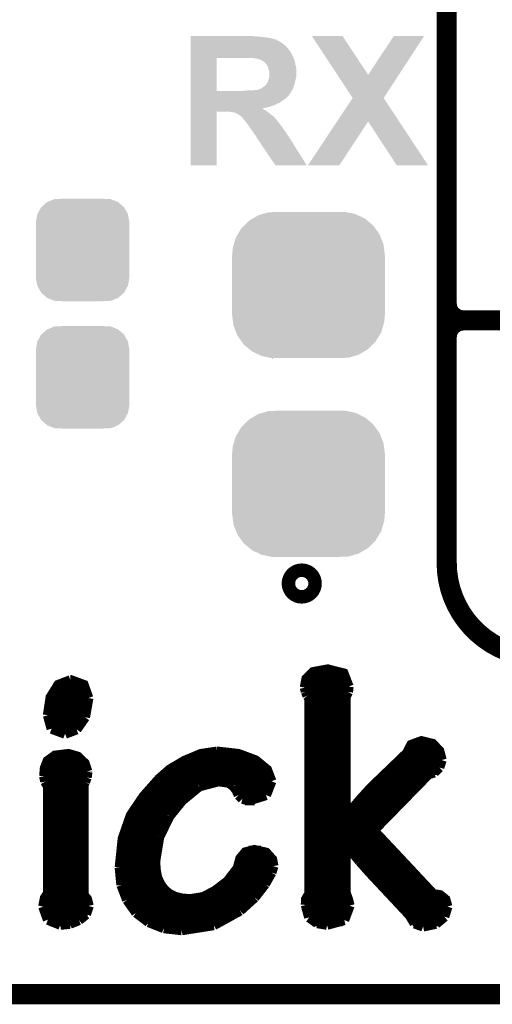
# Model space of a CAD drawing. Extents: x -1.3 to 24.2, y -3.9 to 24.8.
# Tile 8 of 23: x 15.6 to 19.2, y -3.9 to 3.5. Entities that reach past the tile are written whole.
import ezdxf

# ---------------------------------------------------------------- set-up
doc = ezdxf.new("R2010")
doc.units = 0
doc.layers.get('0').update_dxf_attribs({"linetype": 'CONTINUOUS'})
for name, color, linetype in [('M-BUS_RF_5_CLICK_V100_GKO', 14, 'CONTINUOUS'), ('M-BUS_RF_5_CLICK_V100_GTO', 12, 'CONTINUOUS'), ('M-BUS_RF_5_CLICK_V100_GTS', 13, 'CONTINUOUS')]:
    doc.layers.add(name, color=color, linetype=linetype)

# ---------------------------------------------------------------- blocks, each defined once
blk = doc.blocks.new('CUSTOM_68')
for points in [[(-0.267216, 0.361152), (-0.213724, 0.383108), (0.26779, 0.361152), (0.21312, 0.383108)], [(-0.213724, 0.383108), (-0.20803, 0.383392), (0.21312, 0.383108), (0.212412, 0.383392)], [(-0.20803, 0.383392), (-0.154122, 0.38608), (0.212412, 0.383392), (0.154132, 0.38608)], [(-0.341452, 0.269636), (-0.313432, 0.320688), (0.341702, 0.269636), (0.313176, 0.320688)], [(-0.313432, 0.320688), (-0.312264, 0.321732), (0.313176, 0.320688), (0.312592, 0.321732)], [(-0.312264, 0.321732), (-0.26893, 0.360448), (0.312592, 0.321732), (0.268592, 0.360448)], [(-0.26893, 0.360448), (-0.267216, 0.361152), (0.268592, 0.360448), (0.26779, 0.361152)], [(-0.35179, 0.21082), (-0.342144, 0.268372), (0.35179, 0.21082), (0.34192, 0.268372)], [(-0.342144, 0.268372), (-0.341452, 0.269636), (0.34192, 0.268372), (0.341702, 0.269636)], [(-0.35179, 0.20955), (-0.35179, 0.21082), (0.35179, 0.20955), (0.35179, 0.21082)], [(-0.35179, -0.20955), (-0.35179, 0.20955), (0.35179, -0.20955), (0.35179, 0.20955)], [(-0.35179, -0.21082), (-0.35179, -0.20955), (0.35179, -0.21082), (0.35179, -0.20955)], [(-0.34192, -0.268358), (-0.35179, -0.21082), (0.342148, -0.268358), (0.35179, -0.21082)], [(-0.341702, -0.269636), (-0.34192, -0.268358), (0.341446, -0.269636), (0.342148, -0.268358)], [(-0.313184, -0.320676), (-0.341702, -0.269636), (0.31344, -0.320676), (0.341446, -0.269636)], [(-0.312594, -0.321732), (-0.313184, -0.320676), (0.312258, -0.321732), (0.31344, -0.320676)], [(-0.268602, -0.36044), (-0.312594, -0.321732), (0.26894, -0.36044), (0.312258, -0.321732)], [(-0.267792, -0.361154), (-0.268602, -0.36044), (0.2672, -0.361154), (0.26894, -0.36044)], [(-0.213136, -0.383104), (-0.267792, -0.361154), (0.213734, -0.383104), (0.2672, -0.361154)], [(-0.212414, -0.383394), (-0.213136, -0.383104), (0.207926, -0.383394), (0.213734, -0.383104)], [(-0.154122, -0.38608), (-0.212414, -0.383394), (0.154132, -0.38608), (0.207926, -0.383394)]]:
    blk.add_solid(points)
blk = doc.blocks.new('CUSTOM_74')
for points in [[(-0.421072, 0.500476), (-0.379352, 0.525254), (0.42562, 0.500476), (0.373964, 0.525254)], [(-0.379352, 0.525254), (-0.34411, 0.535628), (0.373964, 0.525254), (0.352334, 0.535628)], [(-0.34411, 0.535628), (-0.30138, 0.548206), (0.352334, 0.535628), (0.2895, 0.548206)], [(-0.30138, 0.548206), (-0.220156, 0.55118), (0.2895, 0.548206), (0.274644, 0.55118)], [(0.220196, 0.55118), (0.272634, 0.551582), (0.274644, 0.55118), (0.272634, 0.551582)], [(-0.506696, 0.426262), (-0.484662, 0.448306), (0.503826, 0.426262), (0.487948, 0.448306)], [(-0.484662, 0.448306), (-0.449236, 0.483748), (0.487948, 0.448306), (0.445606, 0.483748)], [(-0.449236, 0.483748), (-0.421072, 0.500476), (0.445606, 0.483748), (0.42562, 0.500476)], [(-0.548172, 0.35636), (-0.53275, 0.382352), (0.54567, 0.35636), (0.535452, 0.382352)], [(-0.53275, 0.382352), (-0.506696, 0.426262), (0.535452, 0.382352), (0.503826, 0.426262)], [(-0.571088, 0.278376), (-0.562764, 0.306706), (0.568744, 0.278376), (0.565188, 0.306706)], [(-0.562764, 0.306706), (-0.548172, 0.35636), (0.565188, 0.306706), (0.54567, 0.35636)], [(-0.57658, -0.22479), (-0.57658, 0.22479), (0.57658, -0.22479), (0.57658, 0.22479)], [(-0.57531, 0.22606), (-0.571088, 0.278376), (0.57531, 0.22606), (0.568744, 0.278376)], [(-0.575308, 0.22479), (-0.57531, 0.22606), (0.575306, 0.22479), (0.57531, 0.22606)], [(-0.57531, -0.22606), (-0.575308, -0.22479), (0.57531, -0.22606), (0.575306, -0.22479)], [(-0.568748, -0.27833), (-0.57531, -0.22606), (0.571096, -0.27833), (0.57531, -0.22606)], [(-0.565188, -0.306706), (-0.568748, -0.27833), (0.56276, -0.306706), (0.571096, -0.27833)], [(-0.545686, -0.356316), (-0.565188, -0.306706), (0.548188, -0.356316), (0.56276, -0.306706)], [(-0.535454, -0.382352), (-0.545686, -0.356316), (0.532744, -0.382352), (0.548188, -0.356316)], [(-0.503856, -0.426224), (-0.535454, -0.382352), (0.506722, -0.426224), (0.532744, -0.382352)], [(-0.487952, -0.448306), (-0.503856, -0.426224), (0.484654, -0.448306), (0.506722, -0.426224)], [(-0.445646, -0.483718), (-0.487952, -0.448306), (0.449268, -0.483718), (0.484654, -0.448306)], [(-0.425624, -0.500478), (-0.445646, -0.483718), (0.421056, -0.500478), (0.449268, -0.483718)], [(-0.374016, -0.525232), (-0.425624, -0.500478), (0.37939, -0.525232), (0.421056, -0.500478)], [(-0.35234, -0.53563), (-0.374016, -0.525232), (0.344082, -0.53563), (0.37939, -0.525232)], [(-0.289584, -0.548194), (-0.35234, -0.53563), (0.30142, -0.548194), (0.344082, -0.53563)], [(-0.274668, -0.55118), (-0.289584, -0.548194), (0.220196, -0.55118), (0.30142, -0.548194)], [(-0.272642, -0.551586), (-0.274668, -0.55118), (-0.272642, -0.551586), (-0.220156, -0.55118)]]:
    blk.add_solid(points)

msp = doc.modelspace()

# ---------------------------------------------------------------- linework, layer by layer
at = {"layer": 'M-BUS_RF_5_CLICK_V100_GKO', "const_width": 0.1524}
msp.add_lwpolyline([(-1.27, -3.81), (21.59, -3.81), (24.13, -1.27)], dxfattribs=at)
at = {"layer": 'M-BUS_RF_5_CLICK_V100_GTO'}
for points, const_width in [([(18.8468, -0.5588), (18.8468, 18.3388)], 0.1524), ([(18.8468, 1.397), (18.8468, 3.683)], 0.1524), ([(18.9738, 1.27), (24.13, 1.27)], 0.1524), ([(18.9738, 1.27), (24.13, 1.27)], 0.1524), ([(17.77746, -1.4986), (17.79016, -1.43256), (17.84096, -1.38176), (17.95018, -1.36144), (18.06956, -1.39192), (18.10766, -1.49098)], 0.0762), ([(15.84198, -1.70688), (15.8623, -1.57226), (15.92072, -1.47828), (16.01216, -1.44272)], 0.0762), ([(16.01216, -1.44272), (16.0147, -1.44272), (16.11122, -1.47828), (16.14678, -1.57734)], 0.0762), ([(17.79016, -1.43256), (18.0975, -1.43256)], 0.0762), ([(15.89278, -1.50876), (16.13408, -1.50876)], 0.0762), ([(17.77746, -1.4986), (17.78508, -1.52908)], 0.0762), ([(17.78, -1.50876), (18.10512, -1.50876)], 0.0762), ([(18.10258, -1.53162), (18.10766, -1.49098)], 0.0762), ([(15.85722, -1.58496), (16.14678, -1.58496)], 0.0762), ([(16.12138, -1.72212), (16.14678, -1.57734)], 0.0762), ([(17.78508, -1.52908), (17.79778, -1.55956)], 0.0762), ([(17.78508, -3.1369), (17.78762, -3.09372), (17.81302, -3.05054), (17.81302, -1.57988)], 0.0762), ([(17.79778, -1.55956), (17.81302, -1.57988)], 0.0762), ([(17.81302, -1.58496), (18.0848, -1.58496)], 0.0762), ([(18.0848, -1.56718), (18.10258, -1.53162)], 0.0762), ([(18.0848, -2.46634), (18.0848, -1.56718)], 0.0762), ([(15.84198, -1.66116), (16.13916, -1.66116)], 0.0762), ([(17.81302, -1.66116), (18.0848, -1.66116)], 0.0762), ([(15.84198, -1.70688), (15.86992, -1.80848)], 0.0762), ([(15.84198, -1.73736), (16.11376, -1.73736)], 0.0762), ([(16.05788, -1.81356), (16.12138, -1.72212)], 0.0762), ([(17.81302, -1.73736), (18.0848, -1.73736)], 0.0762), ([(15.86992, -1.80848), (15.97152, -1.84658)], 0.0762), ([(15.87754, -1.81356), (16.05788, -1.81356)], 0.0762), ([(15.97152, -1.84658), (16.05788, -1.81356)], 0.0762), ([(17.81302, -1.81356), (18.0848, -1.81356)], 0.0762), ([(17.81302, -1.88976), (18.0848, -1.88976)], 0.0762), ([(17.81302, -1.96596), (18.0848, -1.96596)], 0.0762), ([(18.0848, -2.46634), (18.08988, -2.46888), (18.19656, -2.34188), (18.28038, -2.25044), (18.54708, -1.9939), (18.5801, -1.9304), (18.6563, -1.90246), (18.74012, -1.92278), (18.79092, -1.97612), (18.8087, -2.0447)], 0.0762), ([(18.55216, -1.96596), (18.78584, -1.96596)], 0.0762), ([(15.81404, -2.16662), (15.81912, -2.10566), (15.83944, -2.05232), (15.89532, -2.01168), (15.99692, -1.99898), (16.0655, -2.0193), (16.11884, -2.0701), (16.13916, -2.13106)], 0.0762), ([(15.84706, -2.04216), (16.09344, -2.04216)], 0.0762), ([(16.383, -2.85496), (16.40586, -2.63652), (16.46682, -2.46126), (16.56334, -2.31902), (16.68018, -2.18694), (16.76146, -2.11582), (16.87322, -2.04978), (16.99514, -1.99898), (17.11706, -1.9812)], 0.0762), ([(16.88592, -2.04216), (17.399, -2.04216)], 0.0762), ([(17.11706, -1.9812), (17.1196, -1.9812), (17.27708, -1.99898), (17.40662, -2.04724), (17.49298, -2.11836), (17.526, -2.20472)], 0.0762), ([(17.81302, -2.04216), (18.0848, -2.04216)], 0.0762), ([(18.49628, -2.04216), (18.8087, -2.04216)], 0.0762), ([(18.75282, -2.13868), (18.79092, -2.10058)], 0.0762), ([(18.79092, -2.10058), (18.8087, -2.0447)], 0.0762), ([(15.81404, -2.16662), (15.82166, -2.20726)], 0.0762), ([(15.81658, -2.11836), (16.13916, -2.11836)], 0.0762), ([(16.12138, -2.2098), (16.13408, -2.17678)], 0.0762), ([(16.13408, -2.17678), (16.13916, -2.1336)], 0.0762), ([(16.13916, -2.1336), (16.13916, -2.13106)], 0.0762), ([(16.75892, -2.11836), (17.49298, -2.11836)], 0.0762), ([(17.81302, -2.11836), (18.0848, -2.11836)], 0.0762), ([(18.29562, -2.57556), (18.70964, -2.15138)], 0.0762), ([(18.41754, -2.11836), (18.78076, -2.11836)], 0.0762), ([(18.70964, -2.15138), (18.75282, -2.13868)], 0.0762), ([(15.80642, -3.1496), (15.81912, -3.0861), (15.84198, -3.05054), (15.84198, -2.24282)], 0.0762), ([(15.81658, -2.19456), (16.129, -2.19456)], 0.0762), ([(15.82166, -2.20726), (15.84198, -2.24282)], 0.0762), ([(16.11122, -2.23012), (16.12138, -2.2098)], 0.0762), ([(16.11122, -3.06324), (16.11122, -2.23012)], 0.0762), ([(16.6751, -2.19456), (17.52346, -2.19456)], 0.0762), ([(16.8529, -2.3495), (16.98244, -2.24282)], 0.0762), ([(16.98244, -2.24282), (17.12722, -2.20472)], 0.0762), ([(17.12722, -2.20472), (17.20342, -2.21488)], 0.0762), ([(17.20342, -2.21488), (17.24152, -2.24282)], 0.0762), ([(17.24152, -2.24282), (17.26438, -2.2733)], 0.0762), ([(17.48536, -2.30886), (17.526, -2.20472)], 0.0762), ([(17.81302, -2.19456), (18.0848, -2.19456)], 0.0762), ([(18.3388, -2.19456), (18.66646, -2.19456)], 0.0762), ([(15.84198, -2.27076), (16.11122, -2.27076)], 0.0762), ([(16.60398, -2.27076), (16.93926, -2.27076)], 0.0762), ([(17.26184, -2.27076), (17.51076, -2.27076)], 0.0762), ([(17.26438, -2.2733), (17.27962, -2.30886)], 0.0762), ([(17.27962, -2.30886), (17.30756, -2.3368)], 0.0762), ([(17.30756, -2.3368), (17.35582, -2.3495)], 0.0762), ([(17.35582, -2.3495), (17.48536, -2.30886)], 0.0762), ([(17.81302, -2.27076), (18.0848, -2.27076)], 0.0762), ([(18.2626, -2.27076), (18.5928, -2.27076)], 0.0762), ([(15.84198, -2.34696), (16.11122, -2.34696)], 0.0762), ([(16.54048, -2.34696), (16.85544, -2.34696)], 0.0762), ([(16.75638, -2.46888), (16.8529, -2.3495)], 0.0762), ([(17.32788, -2.34696), (17.399, -2.34696)], 0.0762), ([(17.81302, -2.34696), (18.0848, -2.34696)], 0.0762), ([(18.19402, -2.34696), (18.51914, -2.34696)], 0.0762), ([(15.84198, -2.42316), (16.11122, -2.42316)], 0.0762), ([(16.48968, -2.42316), (16.7894, -2.42316)], 0.0762), ([(16.68018, -2.62636), (16.75638, -2.46888)], 0.0762), ([(17.81302, -2.42316), (18.0848, -2.42316)], 0.0762), ([(18.12798, -2.42316), (18.44548, -2.42316)], 0.0762), ([(15.84198, -2.49936), (16.11122, -2.49936)], 0.0762), ([(16.44904, -2.49936), (16.7386, -2.49936)], 0.0762), ([(17.81302, -2.49936), (18.36928, -2.49936)], 0.0762), ([(15.84198, -2.57556), (16.11122, -2.57556)], 0.0762), ([(16.4211, -2.57556), (16.7005, -2.57556)], 0.0762), ([(16.6497, -2.81178), (16.68018, -2.62636)], 0.0762), ([(17.81302, -2.57556), (18.29562, -2.57556)], 0.0762), ([(18.29562, -2.57556), (18.7452, -3.05562), (18.796, -3.06324), (18.83664, -3.09626), (18.85188, -3.1496)], 0.0762), ([(15.84198, -2.65176), (16.11122, -2.65176)], 0.0762), ([(16.40078, -2.65176), (16.67256, -2.65176)], 0.0762), ([(17.81302, -2.65176), (18.36674, -2.65176)], 0.0762), ([(18.0848, -2.68478), (18.08988, -2.68224)], 0.0762), ([(18.0848, -3.04546), (18.0848, -2.68478)], 0.0762), ([(18.08988, -2.68224), (18.19148, -2.8067)], 0.0762), ([(15.84198, -2.72796), (16.11122, -2.72796)], 0.0762), ([(16.38808, -2.72796), (16.65478, -2.72796)], 0.0762), ([(16.6497, -2.81178), (16.65478, -2.87528), (16.66494, -2.93116), (16.6878, -2.97942), (16.71574, -3.02006), (16.75384, -3.05308), (16.79956, -3.07594), (16.8529, -3.08864), (16.91386, -3.09372), (17.01038, -3.07848), (17.09928, -3.03276), (17.1958, -2.9591), (17.272, -2.86004), (17.29232, -2.78638), (17.33042, -2.74066), (17.399, -2.72288), (17.48536, -2.7432), (17.53108, -2.794), (17.54124, -2.8448)], 0.0762), ([(17.35582, -2.72796), (17.44726, -2.72796)], 0.0762), ([(17.81302, -2.72796), (18.0848, -2.72796)], 0.0762), ([(18.12544, -2.72796), (18.43786, -2.72796)], 0.0762), ([(15.84198, -2.80416), (16.11122, -2.80416)], 0.0762), ([(16.383, -2.80416), (16.6497, -2.80416)], 0.0762), ([(16.383, -2.85496), (16.3957, -2.98704)], 0.0762), ([(17.28724, -2.80416), (17.53362, -2.80416)], 0.0762), ([(17.526, -2.89306), (17.54124, -2.8448)], 0.0762), ([(17.81302, -2.80416), (18.0848, -2.80416)], 0.0762), ([(18.18894, -2.80416), (18.50898, -2.80416)], 0.0762), ([(18.19148, -2.8067), (18.26768, -2.89306)], 0.0762), ([(15.84198, -2.88036), (16.11122, -2.88036)], 0.0762), ([(16.383, -2.88036), (16.65478, -2.88036)], 0.0762), ([(17.2593, -2.88036), (17.53108, -2.88036)], 0.0762), ([(17.47774, -2.97942), (17.526, -2.89306)], 0.0762), ([(17.81302, -2.88036), (18.0848, -2.88036)], 0.0762), ([(18.25498, -2.88036), (18.5801, -2.88036)], 0.0762), ([(18.26768, -2.89306), (18.5674, -3.2131)], 0.0762), ([(15.84198, -2.95656), (16.11122, -2.95656)], 0.0762), ([(16.39062, -2.95656), (16.6751, -2.95656)], 0.0762), ([(16.3957, -2.98704), (16.43888, -3.0988)], 0.0762), ([(17.19834, -2.95656), (17.49298, -2.95656)], 0.0762), ([(17.399, -3.08102), (17.47774, -2.97942)], 0.0762), ([(17.81302, -2.95656), (18.0848, -2.95656)], 0.0762), ([(18.3261, -2.95656), (18.65122, -2.95656)], 0.0762), ([(15.84198, -3.03276), (16.11122, -3.03276)], 0.0762), ([(16.11122, -3.06324), (16.13662, -3.09372), (16.14932, -3.14452)], 0.0762), ([(16.41094, -3.03276), (16.72844, -3.03276)], 0.0762), ([(17.10182, -3.03276), (17.43964, -3.03276)], 0.0762), ([(17.28978, -3.18008), (17.399, -3.08102)], 0.0762), ([(17.81302, -3.03276), (18.0848, -3.03276)], 0.0762), ([(18.0848, -3.04546), (18.10258, -3.09372), (18.11528, -3.14198)], 0.0762), ([(18.39722, -3.03276), (18.72234, -3.03276)], 0.0762), ([(15.80642, -3.1496), (15.84198, -3.24866)], 0.0762), ([(15.8115, -3.10896), (16.1417, -3.10896)], 0.0762), ([(16.129, -3.20802), (16.14932, -3.14452)], 0.0762), ([(16.43888, -3.0988), (16.50746, -3.19532)], 0.0762), ([(16.44396, -3.10896), (17.3736, -3.10896)], 0.0762), ([(17.78508, -3.10896), (18.1102, -3.10896)], 0.0762), ([(17.78508, -3.1369), (17.81048, -3.23088)], 0.0762), ([(18.07464, -3.2512), (18.11528, -3.14198)], 0.0762), ([(18.46834, -3.10896), (18.84172, -3.10896)], 0.0762), ([(18.82902, -3.2258), (18.85188, -3.1496)], 0.0762), ([(15.80896, -3.18516), (16.1417, -3.18516)], 0.0762), ([(16.07566, -3.2512), (16.129, -3.20802)], 0.0762), ([(16.49984, -3.18516), (17.28216, -3.18516)], 0.0762), ([(16.50746, -3.19532), (16.60144, -3.26644)], 0.0762), ([(17.09166, -3.2893), (17.28978, -3.18008)], 0.0762), ([(17.79016, -3.18516), (18.11274, -3.18516)], 0.0762), ([(18.53946, -3.18516), (18.8468, -3.18516)], 0.0762), ([(18.5674, -3.2131), (18.6055, -3.2766)], 0.0762), ([(18.76552, -3.27914), (18.82902, -3.2258)], 0.0762), ([(15.84198, -3.24866), (15.93596, -3.28676)], 0.0762), ([(15.85468, -3.26136), (16.06042, -3.26136)], 0.0762), ([(15.93596, -3.28676), (16.00708, -3.27914)], 0.0762), ([(16.00708, -3.27914), (16.07566, -3.2512)], 0.0762), ([(16.59382, -3.26136), (17.1577, -3.26136)], 0.0762), ([(16.60144, -3.26644), (16.71574, -3.31216)], 0.0762), ([(16.85036, -3.3274), (17.09166, -3.2893)], 0.0762), ([(17.81048, -3.23088), (17.87144, -3.27406)], 0.0762), ([(17.84096, -3.26136), (18.06194, -3.26136)], 0.0762), ([(17.87144, -3.27406), (17.9451, -3.28676)], 0.0762), ([(17.9451, -3.28676), (18.07464, -3.2512)], 0.0762), ([(18.59026, -3.26136), (18.796, -3.26136)], 0.0762), ([(18.6055, -3.2766), (18.669, -3.29946)], 0.0762), ([(18.669, -3.29946), (18.76552, -3.27914)], 0.0762), ([(16.71574, -3.31216), (16.85036, -3.3274)], 0.0762)]:
    msp.add_lwpolyline(points, dxfattribs=dict(at, const_width=const_width))
at = {"layer": 'M-BUS_RF_5_CLICK_V100_GTO', "const_width": 0.1524}
for points in [[(18.8468, 1.397, 0.4142136), (18.9738, 1.27)], [(18.9738, 1.27, 0.4142136), (18.8468, 1.143)], [(18.9738, 1.27, 0.4142136), (18.8468, 1.143)], [(18.8468, -0.5588, 0.4142136), (19.558, -1.27)]]:
    msp.add_lwpolyline(points, format="xyb", dxfattribs=at)
at = {"layer": 'M-BUS_RF_5_CLICK_V100_GTO', "const_width": 0.20066}
msp.add_lwpolyline([(17.7038, -0.71374, 1), (17.8054, -0.71374, 1)], format="xyb", close=True, dxfattribs=at)
at = {"layer": 'M-BUS_RF_5_CLICK_V100_GTO'}
for points in [[(16.91642, 3.41122), (16.916422, 3.41376), (17.399002, 3.41122), (17.383762, 3.41376)], [(16.91642, 3.40614), (16.91642, 3.41122), (17.45488, 3.40614), (17.41932, 3.41122)], [(16.91642, 3.4036), (16.91642, 3.40614), (17.492982, 3.4036), (17.45488, 3.40614)], [(16.91642, 3.395978), (16.91642, 3.4036), (17.52854, 3.395978), (17.492982, 3.4036)], [(16.91642, 3.3909), (16.91642, 3.395978), (17.54378, 3.3909), (17.52854, 3.395978)], [(16.91642, 3.388356), (16.91642, 3.3909), (17.559024, 3.388356), (17.54378, 3.3909)], [(16.91642, 3.38582), (16.91642, 3.388356), (17.56156, 3.38582), (17.559024, 3.388356)], [(16.91642, 3.38074), (16.91642, 3.38582), (17.56918, 3.38074), (17.56156, 3.38582)], [(16.91642, 3.37566), (16.91642, 3.38074), (17.581882, 3.37566), (17.56918, 3.38074)], [(16.91642, 3.3655), (16.91642, 3.37566), (17.599662, 3.3655), (17.581882, 3.37566)], [(16.91642, 3.3528), (16.91642, 3.3655), (17.61744, 3.3528), (17.599662, 3.3655)], [(16.91642, 3.33756), (16.91642, 3.3528), (17.635222, 3.33756), (17.61744, 3.3528)], [(17.830848, 3.413752), (17.830842, 3.41376), (18.061944, 3.413752), (17.830842, 3.41376)], [(18.022888, 3.121686), (17.830848, 3.413752), (18.254998, 3.121686), (18.061944, 3.413752)], [(18.254998, 3.121686), (18.448006, 3.413726), (18.486146, 3.121686), (18.676598, 3.413726)], [(18.448006, 3.413726), (18.44803, 3.41376), (18.676598, 3.413726), (18.44803, 3.41376)], [(16.916418, 3.31724), (16.91642, 3.33756), (17.653, 3.31724), (17.635222, 3.33756)], [(16.916418, 3.291836), (16.916418, 3.31724), (17.67078, 3.291836), (17.653, 3.31724)], [(16.916418, 3.289294), (16.916418, 3.291836), (17.670794, 3.289294), (17.67078, 3.291836)], [(16.916418, 3.286754), (16.916418, 3.289294), (17.675862, 3.286754), (17.670794, 3.289294)], [(16.916418, 3.281678), (16.916418, 3.286754), (17.6784, 3.281678), (17.675862, 3.286754)], [(16.916418, 3.266438), (16.916418, 3.281678), (17.68348, 3.266438), (17.6784, 3.281678)], [(16.916418, 3.24866), (16.916418, 3.266438), (17.69364, 3.24866), (17.68348, 3.266438)], [(16.916412, 2.999762), (16.916418, 3.24864), (17.11452, 2.999762), (17.114522, 3.24864)], [(16.916418, 3.24864), (16.916418, 3.24866), (17.114522, 3.24864), (17.34058, 3.24866)], [(17.383772, 3.248658), (17.383762, 3.24866), (17.69364, 3.248658), (17.69364, 3.24866)], [(17.396462, 3.24612), (17.383772, 3.248658), (17.694486, 3.24612), (17.69364, 3.248658)], [(17.404084, 3.246118), (17.396462, 3.24612), (17.694488, 3.246118), (17.694486, 3.24612)], [(17.409164, 3.24358), (17.404084, 3.246118), (17.695334, 3.24358), (17.694488, 3.246118)], [(17.426942, 3.241038), (17.409164, 3.24358), (17.69618, 3.241038), (17.695334, 3.24358)], [(17.442182, 3.23596), (17.426942, 3.241038), (17.697874, 3.23596), (17.69618, 3.241038)], [(17.45488, 3.22834), (17.442182, 3.23596), (17.700414, 3.22834), (17.697874, 3.23596)], [(17.459962, 3.225798), (17.45488, 3.22834), (17.70126, 3.225798), (17.700414, 3.22834)], [(17.46504, 3.223258), (17.459962, 3.225798), (17.70177, 3.223258), (17.70126, 3.225798)], [(17.47266, 3.21564), (17.46504, 3.223258), (17.703292, 3.21564), (17.70177, 3.223258)], [(17.480282, 3.210554), (17.47266, 3.21564), (17.70431, 3.210554), (17.703292, 3.21564)], [(17.482834, 3.20548), (17.480282, 3.210554), (17.705324, 3.20548), (17.70431, 3.210554)], [(17.485364, 3.20547), (17.482834, 3.20548), (17.705326, 3.20547), (17.705324, 3.20548)], [(17.488408, 3.2004), (17.485364, 3.20547), (17.70634, 3.2004), (17.705326, 3.20547)], [(17.500602, 3.180078), (17.488408, 3.2004), (17.711882, 3.180078), (17.70634, 3.2004)], [(17.502126, 3.172458), (17.500602, 3.180078), (17.71396, 3.172458), (17.711882, 3.180078)], [(17.503142, 3.167378), (17.502126, 3.172458), (17.71396, 3.167378), (17.71396, 3.172458)], [(17.50822, 3.154678), (17.503142, 3.167378), (17.71396, 3.154678), (17.71396, 3.167378)], [(17.51076, 3.144518), (17.50822, 3.154678), (17.71396, 3.144518), (17.71396, 3.154678)], [(17.51076, 3.111498), (17.51076, 3.144518), (17.71396, 3.111498), (17.71396, 3.144518)], [(18.138132, 2.946412), (18.022888, 3.121686), (18.371844, 2.946412), (18.486146, 3.121686)], [(17.482818, 3.042918), (17.48663, 3.048), (17.697026, 3.042918), (17.69872, 3.048)], [(17.48663, 3.048), (17.490436, 3.053074), (17.69872, 3.048), (17.700102, 3.053074)], [(17.490436, 3.053074), (17.49044, 3.055614), (17.700102, 3.053074), (17.700796, 3.055614)], [(17.49044, 3.055614), (17.498056, 3.063238), (17.700796, 3.055614), (17.702874, 3.063238)], [(17.498056, 3.063238), (17.501234, 3.07594), (17.702874, 3.063238), (17.70634, 3.07594)], [(17.501234, 3.07594), (17.50314, 3.083558), (17.70634, 3.07594), (17.707862, 3.083558)], [(17.50314, 3.083558), (17.508218, 3.096258), (17.707862, 3.083558), (17.710402, 3.096258)], [(17.508218, 3.096258), (17.509064, 3.10134), (17.710402, 3.096258), (17.71142, 3.10134)], [(17.509064, 3.10134), (17.51076, 3.111498), (17.71142, 3.10134), (17.71396, 3.111498)], [(16.91641, 2.9591), (16.916412, 2.9718), (17.65046, 2.9591), (17.66062, 2.9718)], [(16.916412, 2.99974), (16.916412, 2.999762), (17.305022, 2.99974), (17.11452, 2.999762)], [(16.916412, 2.98704), (16.916412, 2.99974), (17.670782, 2.98704), (17.678188, 2.99974)], [(16.916412, 2.9718), (16.916412, 2.98704), (17.66062, 2.9718), (17.670782, 2.98704)], [(17.305022, 2.99974), (17.33296, 3.00228), (17.678188, 2.99974), (17.67967, 3.00228)], [(17.33296, 3.00228), (17.36344, 3.00482), (17.67967, 3.00228), (17.681152, 3.00482)], [(17.393918, 3.00482), (17.406618, 3.00736), (17.681152, 3.00482), (17.682634, 3.00736)], [(17.416778, 3.00736), (17.42694, 3.009902), (17.682634, 3.00736), (17.684116, 3.009902)], [(17.42694, 3.009902), (17.434558, 3.012438), (17.684116, 3.009902), (17.685596, 3.012438)], [(17.434558, 3.012438), (17.437094, 3.01244), (17.685596, 3.012438), (17.685596, 3.01244)], [(17.437094, 3.01244), (17.439638, 3.014976), (17.685596, 3.01244), (17.687076, 3.014976)], [(17.439638, 3.014976), (17.447254, 3.017518), (17.687076, 3.014976), (17.68856, 3.017518)], [(17.447254, 3.017518), (17.44726, 3.01752), (17.68856, 3.017518), (17.68856, 3.01752)], [(17.44726, 3.01752), (17.45488, 3.0226), (17.68856, 3.01752), (17.690252, 3.0226)], [(17.45488, 3.0226), (17.47266, 3.0353), (17.690252, 3.0226), (17.694486, 3.0353)], [(17.47266, 3.0353), (17.482818, 3.042918), (17.694486, 3.0353), (17.697026, 3.042918)], [(16.91641, 2.95656), (16.91641, 2.9591), (17.647914, 2.95656), (17.65046, 2.9591)], [(16.91641, 2.956546), (16.91641, 2.95656), (17.645374, 2.956546), (17.647914, 2.95656)], [(16.91641, 2.95148), (16.91641, 2.956546), (17.642838, 2.95148), (17.645374, 2.956546)], [(16.91641, 2.9464), (16.91641, 2.95148), (17.63776, 2.9464), (17.642838, 2.95148)], [(16.91641, 2.941318), (16.91641, 2.9464), (17.630138, 2.941318), (17.63776, 2.9464)], [(16.91641, 2.933698), (16.91641, 2.941318), (17.622516, 2.933698), (17.630138, 2.941318)], [(16.91641, 2.928618), (16.91641, 2.933698), (17.61236, 2.928618), (17.622516, 2.933698)], [(16.91641, 2.921), (16.91641, 2.928618), (17.6022, 2.921), (17.61236, 2.928618)], [(16.91641, 2.91084), (16.91641, 2.921), (17.589498, 2.91084), (17.6022, 2.921)], [(16.91641, 2.90576), (16.91641, 2.91084), (17.57426, 2.90576), (17.589498, 2.91084)], [(16.91641, 2.89814), (16.91641, 2.90576), (17.55902, 2.89814), (17.57426, 2.90576)], [(16.91641, 2.89052), (16.91641, 2.89814), (17.54124, 2.89052), (17.55902, 2.89814)], [(18.019874, 2.768574), (18.138114, 2.946386), (18.48917, 2.768574), (18.371828, 2.946386)], [(18.138114, 2.946386), (18.138132, 2.946412), (18.371828, 2.946386), (18.371844, 2.946412)], [(16.9164, 2.438422), (16.916408, 2.844778), (17.114498, 2.438422), (17.11452, 2.844778)], [(16.916408, 2.87274), (16.91641, 2.8829), (17.48028, 2.87274), (17.520918, 2.8829)], [(16.916408, 2.86766), (16.916408, 2.87274), (17.45762, 2.86766), (17.48028, 2.87274)], [(16.916408, 2.867654), (16.916408, 2.86766), (17.459966, 2.867654), (17.45762, 2.86766)], [(16.916408, 2.860038), (16.916408, 2.867654), (17.467584, 2.860038), (17.459966, 2.867654)], [(16.916408, 2.854958), (16.916408, 2.860038), (17.477742, 2.854958), (17.467584, 2.860038)], [(16.916408, 2.8448), (16.916408, 2.854958), (17.49298, 2.8448), (17.477742, 2.854958)], [(16.916408, 2.844778), (16.916408, 2.8448), (17.11452, 2.844778), (17.195798, 2.8448)], [(16.91641, 2.8829), (16.91641, 2.89052), (17.520918, 2.8829), (17.54124, 2.89052)], [(17.21358, 2.84226), (17.195798, 2.8448), (17.496536, 2.84226), (17.49298, 2.8448)], [(17.228818, 2.83972), (17.21358, 2.84226), (17.500092, 2.83972), (17.496536, 2.84226)], [(17.246598, 2.83718), (17.238976, 2.83972), (17.503648, 2.83718), (17.500092, 2.83972)], [(17.25168, 2.83464), (17.246598, 2.83718), (17.507204, 2.83464), (17.503648, 2.83718)], [(17.25803, 2.8321), (17.25168, 2.83464), (17.51076, 2.8321), (17.507204, 2.83464)], [(17.26438, 2.82956), (17.25803, 2.8321), (17.513808, 2.82956), (17.51076, 2.8321)], [(17.274538, 2.82448), (17.26438, 2.82956), (17.519904, 2.82448), (17.513808, 2.82956)], [(17.281316, 2.8194), (17.274538, 2.82448), (17.526, 2.8194), (17.519904, 2.82448)], [(17.2847, 2.816862), (17.281316, 2.8194), (17.529386, 2.816862), (17.526, 2.8194)], [(17.294856, 2.811782), (17.2847, 2.816862), (17.53616, 2.811782), (17.529386, 2.816862)], [(17.302478, 2.80416), (17.294856, 2.811782), (17.546322, 2.80416), (17.53616, 2.811782)], [(17.307558, 2.79908), (17.302478, 2.80416), (17.550676, 2.79908), (17.546322, 2.80416)], [(17.310098, 2.794004), (17.307558, 2.79908), (17.555026, 2.794004), (17.550676, 2.79908)], [(17.317718, 2.786382), (17.310098, 2.794004), (17.561558, 2.786382), (17.555026, 2.794004)], [(17.31772, 2.78638), (17.317718, 2.786382), (17.561558, 2.78638), (17.561558, 2.786382)], [(17.3228, 2.77876), (17.31772, 2.78638), (17.56918, 2.77876), (17.561558, 2.78638)], [(17.322802, 2.778758), (17.3228, 2.77876), (17.569182, 2.778758), (17.56918, 2.77876)], [(17.333914, 2.76606), (17.322802, 2.778758), (17.5768, 2.76606), (17.569182, 2.778758)], [(17.34058, 2.758442), (17.333914, 2.76606), (17.58315, 2.758442), (17.5768, 2.76606)], [(17.345662, 2.75082), (17.34058, 2.758442), (17.5895, 2.75082), (17.58315, 2.758442)], [(17.35582, 2.73558), (17.345662, 2.75082), (17.601354, 2.73558), (17.5895, 2.75082)], [(17.800344, 2.438436), (18.019874, 2.768574), (18.036552, 2.438436), (18.254962, 2.768574)], [(18.470876, 2.43841), (18.254962, 2.768574), (18.707052, 2.43841), (18.48917, 2.768574)], [(17.361156, 2.727958), (17.35582, 2.73558), (17.607282, 2.727958), (17.601354, 2.73558)], [(17.370044, 2.71526), (17.361156, 2.727958), (17.614898, 2.71526), (17.607282, 2.727958)], [(17.3736, 2.71018), (17.370044, 2.71526), (17.618286, 2.71018), (17.614898, 2.71526)], [(17.380374, 2.70002), (17.3736, 2.71018), (17.62506, 2.70002), (17.618286, 2.71018)], [(17.38884, 2.68732), (17.380374, 2.70002), (17.635644, 2.68732), (17.62506, 2.70002)], [(17.390746, 2.684778), (17.38884, 2.68732), (17.637762, 2.684778), (17.635644, 2.68732)], [(17.396458, 2.67716), (17.390746, 2.684778), (17.642116, 2.67716), (17.637762, 2.684778)], [(17.401538, 2.667006), (17.396458, 2.67716), (17.647916, 2.667006), (17.642116, 2.67716)], [(17.40155, 2.666998), (17.401538, 2.667006), (17.64792, 2.666998), (17.647916, 2.667006)], [(17.409156, 2.661922), (17.40155, 2.666998), (17.651548, 2.661922), (17.64792, 2.666998)], [(17.4117, 2.654304), (17.409156, 2.661922), (17.65699, 2.654304), (17.651548, 2.661922)], [(17.414234, 2.651766), (17.4117, 2.654304), (17.658802, 2.651766), (17.65699, 2.654304)], [(17.41424, 2.649224), (17.414234, 2.651766), (17.660618, 2.649224), (17.658802, 2.651766)], [(17.414244, 2.64922), (17.41424, 2.649224), (17.66062, 2.64922), (17.660618, 2.649224)], [(17.427954, 2.6289), (17.414244, 2.64922), (17.67332, 2.6289), (17.66062, 2.64922)], [(17.556476, 2.438408), (17.427954, 2.6289), (17.792656, 2.438408), (17.67332, 2.6289)], [(17.114498, 2.4384), (16.9164, 2.438422), (17.114498, 2.4384), (17.114498, 2.438422)], [(17.79266, 2.4384), (17.556476, 2.438408), (17.79266, 2.4384), (17.792656, 2.438408)], [(18.03653, 2.4384), (17.800344, 2.438436), (18.03653, 2.4384), (18.036552, 2.438436)], [(18.707058, 2.4384), (18.707052, 2.43841), (18.707058, 2.4384), (18.470876, 2.43841)]]:
    msp.add_solid(points, dxfattribs=at)

# ---------------------------------------------------------------- block references
at = {"layer": 'M-BUS_RF_5_CLICK_V100_GTS'}
for name, p in [('CUSTOM_68', (16.1036, 1.80086)), ('CUSTOM_74', (17.8054, 1.5367)), ('CUSTOM_68', (16.1036, 0.84074)), ('CUSTOM_74', (17.8054, 0.0381))]:
    msp.add_blockref(name, p, dxfattribs=at)

doc.saveas('drawing.dxf')
